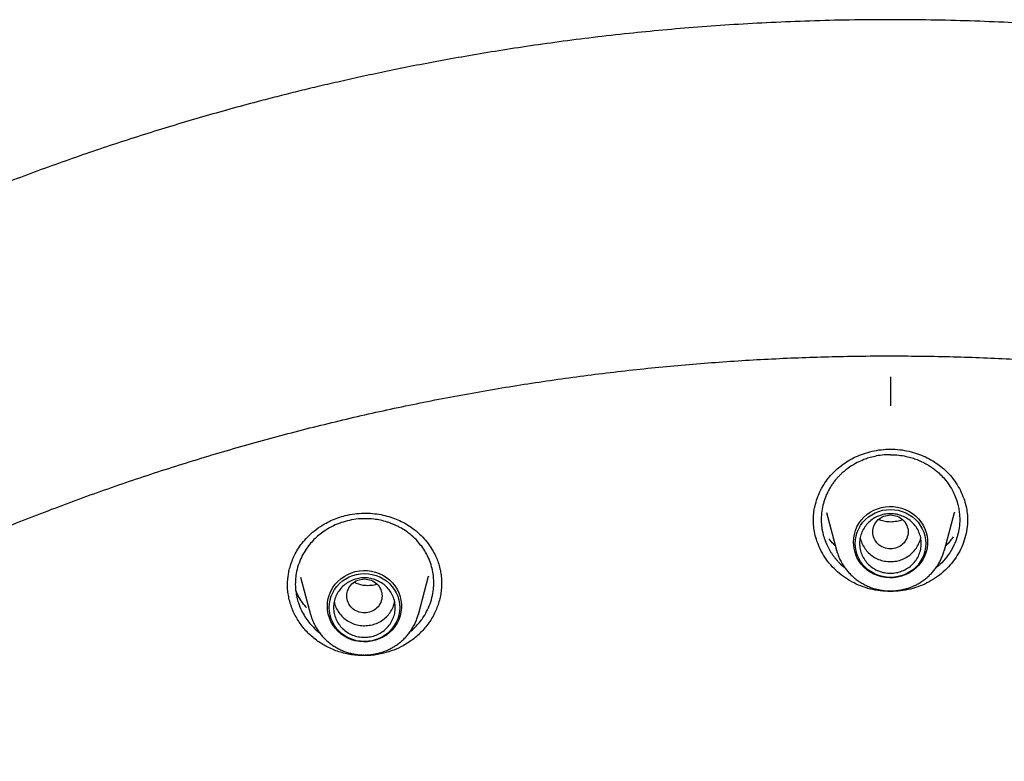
# Model space of a CAD drawing. Header units: millimetres. Extents: x 8 to 866, y 12 to 2084.
# Tile 85 of 100: x 402 to 424, y 1952 to 1969. Entities that reach past the tile are written whole.
import ezdxf

# ---------------------------------------------------------------- set-up
doc = ezdxf.new("R2010")
doc.units = ezdxf.units.MM

msp = doc.modelspace()

# ---------------------------------------------------------------- linework, layer by layer
at = {"color": 7, "linetype": 'Continuous', "lineweight": 30}
for p, q in [((420.115, 1957.851), (420.346, 1956.996)), ((422.792, 1956.996), (423.023, 1957.85)), ((420.349, 1956.986), (420.346, 1956.996)), ((422.796, 1957.01), (422.792, 1956.996)), ((410.855, 1955.543), (411.089, 1956.41)), ((411.086, 1956.41), (411.084, 1956.402)), ((407.888, 1956.191), (407.888, 1956.201)), ((408.181, 1956.384), (408.409, 1955.543)), ((411.38, 1956.285), (411.382, 1956.239)), ((408.412, 1955.532), (408.409, 1955.543)), ((410.858, 1955.557), (410.855, 1955.543))]:
    msp.add_line(p, q, dxfattribs=at)
at = {"color": 7, "linetype": 'Continuous', "lineweight": 30, "flags": 128}
for points in [[(420.728, 1957.181), (420.734, 1957.27), (420.749, 1957.358), (420.774, 1957.444), (420.809, 1957.526), (420.853, 1957.605), (420.906, 1957.678), (420.966, 1957.745), (421.035, 1957.806), (421.109, 1957.859), (421.189, 1957.903), (421.274, 1957.939), (421.362, 1957.966), (421.453, 1957.983), (421.546, 1957.99), (421.638, 1957.988), (421.73, 1957.976), (421.82, 1957.954), (421.906, 1957.922), (421.989, 1957.882), (422.066, 1957.833), (422.138, 1957.777), (422.202, 1957.713), (422.259, 1957.642), (422.308, 1957.566), (422.347, 1957.485), (422.377, 1957.401), (422.398, 1957.314), (422.408, 1957.225), (422.408, 1957.136), (422.398, 1957.047), (422.377, 1956.96), (422.347, 1956.876), (422.308, 1956.795), (422.259, 1956.719), (422.202, 1956.649), (422.138, 1956.585), (422.066, 1956.528), (421.989, 1956.479), (421.906, 1956.439), (421.82, 1956.408), (421.73, 1956.386), (421.638, 1956.374), (421.546, 1956.371), (421.453, 1956.379), (421.362, 1956.396), (421.274, 1956.422), (421.189, 1956.458), (421.109, 1956.503), (421.035, 1956.556), (420.966, 1956.616), (420.906, 1956.683), (420.853, 1956.757), (420.809, 1956.835), (420.774, 1956.918), (420.749, 1957.004), (420.734, 1957.092), (420.728, 1957.181)], [(421.569, 1956.38), (421.479, 1956.385), (421.391, 1956.4), (421.305, 1956.423), (421.222, 1956.457), (421.143, 1956.498), (421.07, 1956.548), (421.003, 1956.606), (420.943, 1956.67), (420.891, 1956.741), (420.848, 1956.817), (420.814, 1956.897), (420.789, 1956.98), (420.774, 1957.065), (420.769, 1957.151), (420.774, 1957.237), (420.789, 1957.323), (420.814, 1957.406), (420.848, 1957.486), (420.891, 1957.561), (420.943, 1957.632), (421.003, 1957.696), (421.07, 1957.754), (421.143, 1957.804), (421.222, 1957.846), (421.305, 1957.879), (421.391, 1957.903), (421.479, 1957.917), (421.569, 1957.922), (421.658, 1957.917), (421.747, 1957.903), (421.833, 1957.879), (421.916, 1957.846), (421.994, 1957.804), (422.068, 1957.754), (422.134, 1957.696), (422.194, 1957.632), (422.246, 1957.561), (422.29, 1957.486), (422.324, 1957.406), (422.349, 1957.323), (422.364, 1957.237), (422.369, 1957.151), (422.364, 1957.065), (422.349, 1956.98), (422.324, 1956.897), (422.29, 1956.817), (422.246, 1956.741), (422.194, 1956.67), (422.134, 1956.606), (422.068, 1956.548), (421.994, 1956.498), (421.916, 1956.457), (421.833, 1956.423), (421.747, 1956.4), (421.658, 1956.385), (421.569, 1956.38)], [(408.791, 1955.728), (408.796, 1955.817), (408.812, 1955.905), (408.837, 1955.991), (408.872, 1956.073), (408.916, 1956.152), (408.969, 1956.225), (409.029, 1956.292), (409.097, 1956.353), (409.172, 1956.406), (409.252, 1956.45), (409.337, 1956.486), (409.425, 1956.513), (409.516, 1956.53), (409.609, 1956.537), (409.701, 1956.535), (409.793, 1956.522), (409.883, 1956.5), (409.969, 1956.469), (410.052, 1956.429), (410.129, 1956.38), (410.201, 1956.323), (410.265, 1956.259), (410.322, 1956.189), (410.371, 1956.113), (410.41, 1956.032), (410.44, 1955.948), (410.461, 1955.861), (410.471, 1955.772), (410.471, 1955.683), (410.461, 1955.594), (410.44, 1955.507), (410.41, 1955.423), (410.371, 1955.342), (410.322, 1955.266), (410.265, 1955.196), (410.201, 1955.132), (410.129, 1955.075), (410.052, 1955.026), (409.969, 1954.986), (409.883, 1954.955), (409.793, 1954.933), (409.701, 1954.921), (409.609, 1954.918), (409.516, 1954.925), (409.425, 1954.943), (409.337, 1954.969), (409.252, 1955.005), (409.172, 1955.05), (409.097, 1955.102), (409.029, 1955.163), (408.969, 1955.23), (408.916, 1955.304), (408.872, 1955.382), (408.837, 1955.465), (408.812, 1955.55), (408.796, 1955.639), (408.791, 1955.728)], [(409.632, 1954.927), (409.542, 1954.932), (409.454, 1954.946), (409.367, 1954.97), (409.285, 1955.003), (409.206, 1955.045), (409.133, 1955.095), (409.066, 1955.153), (409.006, 1955.217), (408.954, 1955.288), (408.911, 1955.363), (408.877, 1955.443), (408.852, 1955.526), (408.837, 1955.612), (408.832, 1955.698), (408.837, 1955.784), (408.852, 1955.87), (408.877, 1955.953), (408.911, 1956.032), (408.954, 1956.108), (409.006, 1956.179), (409.066, 1956.243), (409.133, 1956.301), (409.206, 1956.351), (409.285, 1956.393), (409.367, 1956.426), (409.454, 1956.45), (409.542, 1956.464), (409.632, 1956.469), (409.721, 1956.464), (409.81, 1956.45), (409.896, 1956.426), (409.979, 1956.393), (410.057, 1956.351), (410.13, 1956.301), (410.197, 1956.243), (410.257, 1956.179), (410.309, 1956.108), (410.352, 1956.032), (410.387, 1955.953), (410.412, 1955.87), (410.427, 1955.784), (410.432, 1955.698), (410.427, 1955.612), (410.412, 1955.526), (410.387, 1955.443), (410.352, 1955.363), (410.309, 1955.288), (410.257, 1955.217), (410.197, 1955.153), (410.13, 1955.095), (410.057, 1955.045), (409.979, 1955.003), (409.896, 1954.97), (409.81, 1954.946), (409.721, 1954.932), (409.632, 1954.927)]]:
    msp.add_lwpolyline(points, dxfattribs=at)
at = {"color": 7, "linetype": 'Continuous', "lineweight": 30}
for points, knots in [([(421.569, 1969.029), (421.259, 1969.028), (420.649, 1969.025), (419.746, 1969.002), (418.871, 1968.967), (418.023, 1968.92), (417.203, 1968.862), (416.41, 1968.795), (415.62, 1968.717), (414.835, 1968.628), (414.058, 1968.529), (413.315, 1968.424), (412.605, 1968.314), (411.928, 1968.2), (411.284, 1968.085), (410.673, 1967.968), (410.094, 1967.851), (409.549, 1967.734), (409.039, 1967.62), (408.564, 1967.51), (408.12, 1967.403), (407.694, 1967.296), (407, 1967.117), (406.031, 1966.851), (404.788, 1966.478), (403.541, 1966.072), (402.291, 1965.632), (401.04, 1965.158), (399.788, 1964.649), (398.649, 1964.152), (397.622, 1963.679), (396.706, 1963.236), (395.792, 1962.773), (394.879, 1962.289), (393.973, 1961.786), (393.102, 1961.281), (392.277, 1960.783), (391.504, 1960.298), (390.766, 1959.817), (390.062, 1959.343), (389.426, 1958.9), (388.853, 1958.489), (388.331, 1958.106), (387.81, 1957.713), (387.28, 1957.304), (386.74, 1956.876), (386.155, 1956.4), (385.527, 1955.873), (384.855, 1955.291), (384.177, 1954.684), (383.433, 1953.994), (382.63, 1953.22), (381.776, 1952.357), (380.936, 1951.469), (380.111, 1950.555), (379.305, 1949.62), (378.517, 1948.661), (377.746, 1947.676), (376.988, 1946.659), (376.329, 1945.728), (375.763, 1944.892), (375.284, 1944.16), (374.815, 1943.416), (374.363, 1942.671), (373.934, 1941.937), (373.548, 1941.251), (373.202, 1940.615), (372.891, 1940.026), (372.649, 1939.551), (372.467, 1939.187), (372.34, 1938.93), (372.217, 1938.677), (372.1, 1938.431), (371.997, 1938.213), (371.909, 1938.027), (371.838, 1937.874), (371.777, 1937.739), (371.724, 1937.624), (371.68, 1937.527), (371.64, 1937.439), (371.593, 1937.333), (371.532, 1937.196), (371.456, 1937.024), (371.371, 1936.829), (371.271, 1936.598), (371.156, 1936.328), (371.025, 1936.015), (370.885, 1935.673), (370.735, 1935.301), (370.577, 1934.899), (370.391, 1934.413), (370.182, 1933.847), (369.957, 1933.211), (369.738, 1932.567), (369.527, 1931.919), (369.324, 1931.268), (369.13, 1930.613), (368.945, 1929.955), (368.733, 1929.161), (368.501, 1928.229), (368.258, 1927.156), (368.039, 1926.078), (367.844, 1925), (367.674, 1923.933), (367.529, 1922.881), (367.409, 1921.845), (367.31, 1920.819), (367.261, 1920.137), (367.237, 1919.798)], [0, 0, 0, 0, 0.011326, 0.022328, 0.033005, 0.043359, 0.053389, 0.063094, 0.072476, 0.082421, 0.091975, 0.101136, 0.109906, 0.118283, 0.126268, 0.133861, 0.141062, 0.147871, 0.154287, 0.160208, 0.16575, 0.171024, 0.176305, 0.192006, 0.207877, 0.223917, 0.240128, 0.256509, 0.273069, 0.289822, 0.302202, 0.314686, 0.327273, 0.339963, 0.352757, 0.365482, 0.377097, 0.38833, 0.39918, 0.409649, 0.419735, 0.427848, 0.435727, 0.443746, 0.452017, 0.460538, 0.46931, 0.479971, 0.49098, 0.502318, 0.513779, 0.528734, 0.543804, 0.558988, 0.574289, 0.589712, 0.60507, 0.62066, 0.636481, 0.652534, 0.663364, 0.674298, 0.685335, 0.696364, 0.707012, 0.717246, 0.725911, 0.734256, 0.742281, 0.745953, 0.749554, 0.753084, 0.756543, 0.759789, 0.762173, 0.764291, 0.766143, 0.767729, 0.76905, 0.770153, 0.771389, 0.773421, 0.775809, 0.778477, 0.781421, 0.785286, 0.789542, 0.794189, 0.799228, 0.804659, 0.810481, 0.818855, 0.827398, 0.835955, 0.844526, 0.85311, 0.861707, 0.870318, 0.878942, 0.892768, 0.906628, 0.920523, 0.934377, 0.94805, 0.961301, 0.974375, 0.987275, 1, 1, 1, 1]), ([(475.901, 1919.798), (475.897, 1919.852), (475.889, 1919.971), (475.875, 1920.167), (475.858, 1920.397), (475.836, 1920.662), (475.811, 1920.961), (475.781, 1921.287), (475.746, 1921.639), (475.706, 1922.015), (475.661, 1922.416), (475.61, 1922.833), (475.556, 1923.255), (475.471, 1923.867), (475.348, 1924.67), (475.166, 1925.722), (474.948, 1926.834), (474.691, 1928.004), (474.428, 1929.073), (474.169, 1930.043), (473.922, 1930.908), (473.664, 1931.755), (473.397, 1932.579), (473.123, 1933.378), (472.88, 1934.053), (472.671, 1934.611), (472.499, 1935.056), (472.326, 1935.493), (472.152, 1935.921), (472.001, 1936.282), (471.878, 1936.571), (471.788, 1936.781), (471.709, 1936.962), (471.642, 1937.114), (471.587, 1937.238), (471.545, 1937.333), (471.51, 1937.41), (471.476, 1937.486), (471.434, 1937.579), (471.382, 1937.692), (471.323, 1937.821), (471.258, 1937.963), (471.177, 1938.137), (471.079, 1938.346), (470.961, 1938.593), (470.831, 1938.862), (470.688, 1939.152), (470.532, 1939.464), (470.363, 1939.797), (470.182, 1940.148), (469.872, 1940.735), (469.432, 1941.539), (468.853, 1942.542), (468.262, 1943.516), (467.66, 1944.462), (467.049, 1945.379), (466.428, 1946.269), (465.794, 1947.14), (465.141, 1948), (464.462, 1948.856), (463.761, 1949.704), (463.038, 1950.541), (462.293, 1951.369), (461.522, 1952.19), (460.826, 1952.9), (460.222, 1953.495), (459.729, 1953.968), (459.255, 1954.412), (458.802, 1954.826), (458.398, 1955.187), (458.042, 1955.499), (457.733, 1955.767), (457.437, 1956.018), (457.157, 1956.253), (456.856, 1956.502), (456.52, 1956.776), (456.134, 1957.085), (455.717, 1957.413), (455.269, 1957.758), (454.788, 1958.119), (454.275, 1958.497), (453.752, 1958.871), (453.223, 1959.24), (452.696, 1959.599), (452.159, 1959.956), (451.619, 1960.305), (451.08, 1960.645), (450.543, 1960.975), (450.007, 1961.296), (449.372, 1961.666), (448.638, 1962.08), (447.806, 1962.531), (446.98, 1962.96), (446.118, 1963.39), (445.221, 1963.817), (444.292, 1964.238), (443.376, 1964.635), (442.473, 1965.006), (441.556, 1965.365), (440.626, 1965.71), (439.869, 1965.975), (439.309, 1966.163), (438.932, 1966.287), (438.532, 1966.416), (438.087, 1966.555), (437.595, 1966.704), (437.053, 1966.862), (436.472, 1967.025), (435.852, 1967.191), (435.192, 1967.36), (434.507, 1967.526), (433.798, 1967.689), (433.067, 1967.846), (432.299, 1968.001), (431.495, 1968.151), (430.656, 1968.295), (429.779, 1968.431), (428.867, 1968.558), (427.918, 1968.674), (426.934, 1968.777), (425.989, 1968.858), (425.09, 1968.921), (424.24, 1968.968), (423.369, 1969.003), (422.476, 1969.025), (421.874, 1969.028), (421.569, 1969.029)], [0, 0, 0, 0, 0.0019747, 0.0043874, 0.0072424, 0.010542, 0.014288, 0.0184814, 0.0228358, 0.0275875, 0.0327368, 0.038106, 0.0434765, 0.0488477, 0.0615114, 0.0741791, 0.0892647, 0.1043561, 0.1194532, 0.1308944, 0.142288, 0.1534389, 0.1643276, 0.1749541, 0.1853185, 0.1914114, 0.1974098, 0.2033139, 0.2091236, 0.2148156, 0.2180755, 0.2209447, 0.2234234, 0.2255113, 0.2272087, 0.2285154, 0.2294396, 0.230382, 0.2316773, 0.23328, 0.2350636, 0.2370206, 0.239151, 0.2422758, 0.2457116, 0.2494584, 0.2535162, 0.2578849, 0.2625647, 0.2675554, 0.2727615, 0.2875022, 0.3019997, 0.316254, 0.3302652, 0.3440331, 0.3575579, 0.3708979, 0.3843544, 0.3979702, 0.4117451, 0.4254292, 0.4392669, 0.453258, 0.4674008, 0.4763165, 0.4847972, 0.492843, 0.5004539, 0.5076299, 0.5129632, 0.518028, 0.5228244, 0.5273524, 0.5316333, 0.5373074, 0.5434195, 0.5499694, 0.5569571, 0.5643827, 0.5722461, 0.5805473, 0.58817, 0.5961162, 0.6041064, 0.6120214, 0.6198612, 0.6276259, 0.6353153, 0.6429292, 0.6547417, 0.6663683, 0.6778091, 0.6890642, 0.7018508, 0.714365, 0.7266041, 0.7385682, 0.7502574, 0.7627979, 0.7750057, 0.7797107, 0.7844623, 0.7895914, 0.7951252, 0.8015556, 0.8084578, 0.815832, 0.823678, 0.8319958, 0.8407855, 0.849505, 0.8586441, 0.8682025, 0.8781804, 0.8885778, 0.8993945, 0.9106307, 0.9222862, 0.9343611, 0.9468553, 0.9569664, 0.9673364, 0.9779653, 0.9888532, 1, 1, 1, 1]), ([(370.402, 1920.189), (370.414, 1920.251), (370.465, 1920.53), (370.564, 1921.025), (370.701, 1921.672), (370.847, 1922.318), (371.002, 1922.962), (371.166, 1923.603), (371.339, 1924.243), (371.52, 1924.88), (371.71, 1925.515), (371.909, 1926.147), (372.116, 1926.777), (372.332, 1927.404), (372.557, 1928.028), (372.79, 1928.65), (373.031, 1929.268), (373.281, 1929.883), (373.54, 1930.495), (373.806, 1931.104), (374.081, 1931.709), (374.365, 1932.311), (374.656, 1932.909), (374.956, 1933.503), (375.264, 1934.094), (375.58, 1934.68), (375.903, 1935.263), (376.235, 1935.841), (376.575, 1936.415), (376.923, 1936.984), (377.278, 1937.549), (377.641, 1938.11), (378.011, 1938.666), (378.39, 1939.217), (378.775, 1939.763), (379.169, 1940.305), (379.569, 1940.841), (379.977, 1941.372), (380.392, 1941.898), (380.814, 1942.419), (381.244, 1942.934), (381.68, 1943.444), (382.123, 1943.948), (382.574, 1944.446), (383.031, 1944.939), (383.494, 1945.426), (383.964, 1945.906), (384.441, 1946.381), (384.925, 1946.85), (385.414, 1947.313), (385.91, 1947.769), (386.412, 1948.219), (386.921, 1948.662), (387.435, 1949.099), (387.955, 1949.53), (388.481, 1949.954), (389.013, 1950.371), (389.551, 1950.781), (390.094, 1951.185), (390.642, 1951.581), (391.196, 1951.971), (391.755, 1952.353), (392.32, 1952.728), (392.889, 1953.096), (393.464, 1953.457), (394.043, 1953.811), (394.627, 1954.157), (395.216, 1954.495), (395.809, 1954.826), (396.407, 1955.15), (397.01, 1955.466), (397.616, 1955.774), (398.227, 1956.075), (398.842, 1956.367), (399.46, 1956.652), (400.083, 1956.929), (400.709, 1957.198), (401.339, 1957.459), (401.973, 1957.712), (402.61, 1957.957), (403.25, 1958.194), (403.893, 1958.423), (404.54, 1958.644), (405.189, 1958.856), (405.841, 1959.06), (406.496, 1959.256), (407.154, 1959.443), (407.814, 1959.622), (408.476, 1959.792), (409.141, 1959.955), (409.808, 1960.108), (410.477, 1960.253), (411.148, 1960.39), (411.821, 1960.518), (412.495, 1960.638), (413.171, 1960.749), (413.849, 1960.851), (414.528, 1960.945), (415.208, 1961.03), (415.889, 1961.107), (416.571, 1961.175), (417.254, 1961.234), (417.938, 1961.284), (418.622, 1961.326), (419.307, 1961.359), (419.992, 1961.384), (420.678, 1961.399), (421.363, 1961.406), (422.049, 1961.404), (422.735, 1961.394), (423.42, 1961.375), (424.105, 1961.347), (424.79, 1961.31), (425.474, 1961.265), (426.158, 1961.211), (426.84, 1961.148), (427.522, 1961.077), (428.203, 1960.997), (428.882, 1960.909), (429.561, 1960.811), (430.238, 1960.705), (430.913, 1960.591), (431.587, 1960.468), (432.259, 1960.336), (432.929, 1960.196), (433.597, 1960.048), (434.263, 1959.891), (434.927, 1959.725), (435.589, 1959.551), (436.248, 1959.369), (436.904, 1959.178), (437.558, 1958.979), (438.209, 1958.772), (438.857, 1958.556), (439.503, 1958.332), (440.145, 1958.1), (440.784, 1957.86), (441.419, 1957.612), (442.051, 1957.356), (442.68, 1957.091), (443.305, 1956.819), (443.926, 1956.539), (444.543, 1956.251), (445.156, 1955.955), (445.765, 1955.652), (446.37, 1955.34), (446.97, 1955.021), (447.566, 1954.695), (448.158, 1954.361), (448.745, 1954.019), (449.327, 1953.67), (449.905, 1953.313), (450.477, 1952.95), (451.045, 1952.579), (451.607, 1952.201), (452.164, 1951.815), (452.716, 1951.423), (453.262, 1951.024), (453.803, 1950.618), (454.338, 1950.205), (454.868, 1949.785), (455.392, 1949.358), (455.909, 1948.925), (456.421, 1948.485), (456.927, 1948.039), (457.427, 1947.587), (457.92, 1947.128), (458.407, 1946.663), (458.888, 1946.192), (459.362, 1945.715), (459.83, 1945.231), (460.291, 1944.742), (460.745, 1944.247), (461.193, 1943.746), (461.633, 1943.24), (462.067, 1942.728), (462.493, 1942.211), (462.913, 1941.688), (463.325, 1941.16), (463.73, 1940.627), (464.127, 1940.089), (464.517, 1939.545), (464.9, 1938.997), (465.275, 1938.444), (465.643, 1937.886), (466.003, 1937.324), (466.355, 1936.757), (466.699, 1936.186), (467.036, 1935.61), (467.365, 1935.03), (467.685, 1934.446), (467.998, 1933.858), (468.303, 1933.266), (468.599, 1932.67), (468.887, 1932.071), (469.167, 1931.467), (469.439, 1930.861), (469.702, 1930.251), (469.957, 1929.637), (470.204, 1929.021), (470.442, 1928.401), (470.672, 1927.779), (470.893, 1927.153), (471.105, 1926.525), (471.309, 1925.894), (471.505, 1925.261), (471.691, 1924.625), (471.869, 1923.987), (472.038, 1923.347), (472.198, 1922.704), (472.35, 1922.06), (472.493, 1921.414), (472.626, 1920.766), (472.717, 1920.299), (472.762, 1920.049), (472.768, 1920.015)], [0, 0, 0, 0, 0.001359, 0.006089, 0.01082, 0.01555, 0.02028, 0.02501, 0.029741, 0.034471, 0.039201, 0.043931, 0.048662, 0.053392, 0.058122, 0.062852, 0.067582, 0.072312, 0.077042, 0.081772, 0.086502, 0.091232, 0.095963, 0.100693, 0.105423, 0.110152, 0.114882, 0.119612, 0.124342, 0.129072, 0.133802, 0.138532, 0.143262, 0.147992, 0.152721, 0.157451, 0.162181, 0.166911, 0.17164, 0.17637, 0.1811, 0.185829, 0.190559, 0.195289, 0.200018, 0.204748, 0.209477, 0.214207, 0.218936, 0.223666, 0.228395, 0.233125, 0.237854, 0.242584, 0.247313, 0.252043, 0.256772, 0.261501, 0.266231, 0.27096, 0.275689, 0.280418, 0.285148, 0.289877, 0.294606, 0.299335, 0.304065, 0.308794, 0.313523, 0.318252, 0.322981, 0.32771, 0.332439, 0.337169, 0.341898, 0.346627, 0.351356, 0.356085, 0.360814, 0.365543, 0.370272, 0.375001, 0.37973, 0.384459, 0.389188, 0.393917, 0.398646, 0.403375, 0.408103, 0.412832, 0.417561, 0.42229, 0.427019, 0.431748, 0.436477, 0.441206, 0.445935, 0.450663, 0.455392, 0.460121, 0.46485, 0.469579, 0.474308, 0.479037, 0.483765, 0.488494, 0.493223, 0.497952, 0.502681, 0.50741, 0.512138, 0.516867, 0.521596, 0.526325, 0.531054, 0.535783, 0.540512, 0.54524, 0.549969, 0.554698, 0.559427, 0.564156, 0.568885, 0.573614, 0.578342, 0.583071, 0.5878, 0.592529, 0.597258, 0.601987, 0.606716, 0.611445, 0.616174, 0.620903, 0.625632, 0.63036, 0.635089, 0.639818, 0.644547, 0.649276, 0.654005, 0.658734, 0.663464, 0.668193, 0.672922, 0.677651, 0.68238, 0.687109, 0.691838, 0.696567, 0.701296, 0.706025, 0.710755, 0.715484, 0.720213, 0.724942, 0.729671, 0.734401, 0.73913, 0.743859, 0.748589, 0.753318, 0.758047, 0.762777, 0.767506, 0.772235, 0.776965, 0.781694, 0.786424, 0.791153, 0.795883, 0.800612, 0.805342, 0.810071, 0.814801, 0.819531, 0.82426, 0.82899, 0.833719, 0.838449, 0.843179, 0.847909, 0.852638, 0.857368, 0.862098, 0.866828, 0.871557, 0.876287, 0.881017, 0.885747, 0.890477, 0.895207, 0.899937, 0.904667, 0.909397, 0.914127, 0.918857, 0.923587, 0.928317, 0.933047, 0.937777, 0.942507, 0.947237, 0.951967, 0.956697, 0.961428, 0.966158, 0.970888, 0.975618, 0.980348, 0.985079, 0.989809, 0.994539, 0.999269, 1, 1, 1, 1]), ([(421.569, 1960.931), (421.569, 1960.924), (421.569, 1960.907), (421.569, 1960.868), (421.569, 1960.813), (421.569, 1960.737), (421.569, 1960.639), (421.569, 1960.523), (421.569, 1960.397), (421.569, 1960.317), (421.569, 1960.276)], [0, 0, 0, 0, 0.073776, 0.163241, 0.269342, 0.392231, 0.530693, 0.681665, 0.84018, 1, 1, 1, 1]), ([(419.819, 1957.673), (419.82, 1957.726), (419.824, 1957.836), (419.854, 1958.005), (419.904, 1958.178), (419.979, 1958.354), (420.08, 1958.528), (420.197, 1958.682), (420.325, 1958.815), (420.458, 1958.926), (420.609, 1959.027), (420.775, 1959.116), (420.957, 1959.19), (421.151, 1959.246), (421.357, 1959.283), (421.498, 1959.288), (421.569, 1959.291)], [0, 0, 0, 0, 0.064286, 0.132066, 0.203352, 0.278086, 0.356154, 0.437433, 0.50049, 0.565564, 0.632879, 0.702395, 0.774006, 0.847563, 0.922921, 1, 1, 1, 1]), ([(421.569, 1959.165), (421.505, 1959.163), (421.386, 1959.16), (421.222, 1959.131), (421.084, 1959.095), (420.95, 1959.048), (420.804, 1958.983), (420.637, 1958.885), (420.509, 1958.785), (420.42, 1958.7), (420.367, 1958.645), (420.314, 1958.583), (420.261, 1958.514), (420.21, 1958.438), (420.153, 1958.339), (420.094, 1958.213), (420.041, 1958.056), (420.006, 1957.883), (419.996, 1957.745), (419.998, 1957.649), (420.001, 1957.6), (420.005, 1957.553), (420.011, 1957.507), (420.018, 1957.464), (420.026, 1957.422), (420.035, 1957.381), (420.053, 1957.309), (420.084, 1957.214), (420.128, 1957.113), (420.167, 1957.037), (420.201, 1956.978), (420.237, 1956.921), (420.276, 1956.866), (420.317, 1956.813), (420.36, 1956.762), (420.43, 1956.687), (420.492, 1956.635), (420.537, 1956.598)], [0, 0, 0, 0, 0.049835, 0.093421, 0.130756, 0.161841, 0.205883, 0.257679, 0.317254, 0.336682, 0.35758, 0.37995, 0.403794, 0.429115, 0.455914, 0.498881, 0.545186, 0.59484, 0.647853, 0.662103, 0.675912, 0.689279, 0.702203, 0.714684, 0.726722, 0.738316, 0.749467, 0.789609, 0.822634, 0.841663, 0.860534, 0.879248, 0.897804, 0.916201, 0.934441, 0.952522, 1, 1, 1, 1]), ([(421.569, 1959.291), (421.64, 1959.288), (421.781, 1959.283), (421.986, 1959.246), (422.181, 1959.19), (422.362, 1959.116), (422.529, 1959.027), (422.679, 1958.926), (422.813, 1958.815), (422.941, 1958.682), (423.058, 1958.528), (423.158, 1958.354), (423.233, 1958.178), (423.284, 1958.005), (423.314, 1957.836), (423.317, 1957.726), (423.319, 1957.673)], [0, 0, 0, 0, 0.077079, 0.152437, 0.225994, 0.297605, 0.367121, 0.434436, 0.49951, 0.562567, 0.643846, 0.721914, 0.796648, 0.867934, 0.935714, 1, 1, 1, 1]), ([(421.569, 1959.165), (421.632, 1959.163), (421.751, 1959.16), (421.916, 1959.131), (422.053, 1959.095), (422.156, 1959.059), (422.236, 1959.026), (422.302, 1958.996), (422.371, 1958.96), (422.443, 1958.918), (422.517, 1958.869), (422.591, 1958.813), (422.678, 1958.74), (422.776, 1958.642), (422.882, 1958.511), (422.972, 1958.366), (423.044, 1958.213), (423.084, 1958.094), (423.106, 1958.003), (423.118, 1957.945), (423.128, 1957.886), (423.135, 1957.825), (423.139, 1957.762), (423.142, 1957.656), (423.131, 1957.515), (423.097, 1957.345), (423.056, 1957.222), (423.025, 1957.148), (423.011, 1957.119), (423.006, 1957.107), (423.003, 1957.102), (423.002, 1957.1), (423.002, 1957.099), (423.002, 1957.098), (423.002, 1957.098), (423.002, 1957.098), (422.967, 1957.027), (422.887, 1956.892), (422.751, 1956.724), (422.645, 1956.635), (422.6, 1956.598)], [0, 0, 0, 0, 0.049829, 0.093414, 0.130753, 0.161846, 0.179774, 0.199128, 0.219909, 0.242119, 0.265762, 0.290839, 0.317353, 0.357665, 0.403861, 0.455956, 0.498925, 0.545233, 0.561421, 0.577982, 0.594917, 0.612225, 0.629908, 0.647965, 0.702274, 0.749512, 0.793994, 0.810746, 0.817569, 0.820465, 0.821719, 0.822266, 0.822507, 0.822612, 0.822659, 0.822679, 0.822695, 0.888543, 0.952462, 1, 1, 1, 1]), ([(407.886, 1956.188), (407.886, 1956.197), (407.886, 1956.218), (407.887, 1956.263), (407.891, 1956.329), (407.901, 1956.417), (407.919, 1956.525), (407.952, 1956.651), (407.999, 1956.785), (408.062, 1956.922), (408.142, 1957.059), (408.247, 1957.199), (408.379, 1957.34), (408.539, 1957.476), (408.707, 1957.587), (408.872, 1957.672), (409.029, 1957.738), (409.141, 1957.769), (409.197, 1957.785)], [0, 0, 0, 0, 0.013056, 0.032669, 0.064899, 0.106633, 0.157858, 0.21852, 0.288518, 0.353893, 0.425613, 0.504103, 0.589618, 0.682133, 0.781496, 0.851456, 0.924296, 1, 1, 1, 1]), ([(409.197, 1957.785), (409.268, 1957.8), (409.407, 1957.829), (409.615, 1957.842), (409.816, 1957.835), (410.006, 1957.808), (410.184, 1957.765), (410.35, 1957.707), (410.502, 1957.638), (410.639, 1957.558), (410.78, 1957.458), (410.919, 1957.336), (411.047, 1957.192), (411.149, 1957.049), (411.227, 1956.912), (411.286, 1956.781), (411.332, 1956.646), (411.363, 1956.508), (411.38, 1956.372), (411.382, 1956.289), (411.383, 1956.25)], [0, 0, 0, 0, 0.067598, 0.132558, 0.195038, 0.255117, 0.312839, 0.368241, 0.421369, 0.472237, 0.520802, 0.589351, 0.652753, 0.710945, 0.763886, 0.811725, 0.855872, 0.909594, 0.957618, 1, 1, 1, 1]), ([(421.569, 1957.799), (421.517, 1957.793), (421.412, 1957.781), (421.278, 1957.693), (421.19, 1957.565), (421.158, 1957.414), (421.19, 1957.263), (421.278, 1957.134), (421.412, 1957.049), (421.569, 1957.018), (421.726, 1957.049), (421.859, 1957.134), (421.947, 1957.263), (421.98, 1957.414), (421.947, 1957.565), (421.859, 1957.693), (421.726, 1957.781), (421.621, 1957.793), (421.569, 1957.799)], [0, 0, 0, 0, 0.0625, 0.125, 0.1875, 0.25, 0.3125, 0.375, 0.4375, 0.5, 0.5625, 0.625, 0.6875, 0.75, 0.8125, 0.875, 0.9375, 1, 1, 1, 1]), ([(423.025, 1957.858), (423.025, 1957.857), (423.024, 1957.855), (423.023, 1957.852), (423.023, 1957.851)], [0, 0, 0, 0, 0.279641, 1, 1, 1, 1]), ([(409.244, 1957.664), (409.183, 1957.647), (409.058, 1957.612), (408.881, 1957.532), (408.726, 1957.44), (408.595, 1957.341), (408.484, 1957.24), (408.388, 1957.133), (408.298, 1957.012), (408.215, 1956.873), (408.141, 1956.703), (408.091, 1956.527), (408.065, 1956.35), (408.061, 1956.2), (408.073, 1956.058), (408.095, 1955.931), (408.136, 1955.786), (408.196, 1955.637), (408.277, 1955.493), (408.362, 1955.373), (408.449, 1955.273), (408.532, 1955.192), (408.589, 1955.143), (408.616, 1955.122), (408.618, 1955.121)], [0, 0, 0, 0, 0.055776, 0.11254, 0.170312, 0.214326, 0.258926, 0.304118, 0.344024, 0.395679, 0.452701, 0.515107, 0.565478, 0.618901, 0.656229, 0.698473, 0.739727, 0.796664, 0.847682, 0.892764, 0.931893, 0.968633, 0.997875, 1, 1, 1, 1]), ([(410.668, 1955.151), (410.676, 1955.157), (410.726, 1955.195), (410.805, 1955.274), (410.899, 1955.381), (410.987, 1955.504), (411.069, 1955.65), (411.142, 1955.828), (411.183, 1955.992), (411.202, 1956.132), (411.207, 1956.232), (411.205, 1956.343), (411.192, 1956.471), (411.159, 1956.629), (411.102, 1956.794), (411.025, 1956.949), (410.935, 1957.085), (410.829, 1957.214), (410.707, 1957.332), (410.572, 1957.435), (410.458, 1957.504), (410.366, 1957.551), (410.294, 1957.584), (410.221, 1957.613), (410.121, 1957.647), (409.996, 1957.68), (409.826, 1957.708), (409.639, 1957.717), (409.438, 1957.706), (409.308, 1957.678), (409.244, 1957.664)], [0, 0, 0, 0, 0.007856, 0.045513, 0.081629, 0.113098, 0.158127, 0.206666, 0.258707, 0.286054, 0.314274, 0.336044, 0.370742, 0.413134, 0.459601, 0.503258, 0.544115, 0.582179, 0.628587, 0.67006, 0.706615, 0.725897, 0.74505, 0.764075, 0.782973, 0.820377, 0.857281, 0.905707, 0.953274, 1, 1, 1, 1]), ([(421.569, 1956.062), (421.492, 1956.064), (421.338, 1956.07), (421.112, 1956.114), (420.894, 1956.183), (420.689, 1956.279), (420.498, 1956.398), (420.324, 1956.541), (420.173, 1956.704), (420.047, 1956.883), (419.952, 1957.065), (419.884, 1957.245), (419.843, 1957.413), (419.827, 1957.531), (419.822, 1957.597), (419.821, 1957.618), (419.82, 1957.638), (419.819, 1957.659), (419.819, 1957.679), (419.819, 1957.693), (419.819, 1957.699)], [0, 0, 0, 0, 0.084077, 0.167486, 0.250569, 0.333615, 0.416897, 0.500724, 0.584597, 0.667989, 0.751119, 0.820871, 0.890616, 0.952062, 0.96012, 0.968181, 0.976245, 0.984312, 0.992382, 1, 1, 1, 1]), ([(421.84, 1957.694), (421.832, 1957.689), (421.784, 1957.66), (421.679, 1957.645), (421.501, 1957.628), (421.375, 1957.669), (421.294, 1957.695)], [0, 0, 0, 0, 0.05108, 0.303413, 0.552071, 1, 1, 1, 1]), ([(423.319, 1957.699), (423.319, 1957.699), (423.32, 1957.628), (423.308, 1957.485), (423.264, 1957.276), (423.191, 1957.074), (423.09, 1956.882), (422.964, 1956.703), (422.812, 1956.54), (422.639, 1956.398), (422.448, 1956.278), (422.243, 1956.183), (422.026, 1956.114), (421.8, 1956.07), (421.646, 1956.064), (421.569, 1956.062)], [0, 0, 0, 0, 0.000354, 0.083497, 0.166466, 0.249424, 0.332495, 0.415828, 0.499644, 0.583407, 0.666627, 0.749612, 0.832635, 0.915984, 1, 1, 1, 1]), ([(422.992, 1957.301), (422.97, 1957.271), (422.918, 1957.2), (422.859, 1957.131), (422.82, 1957.095), (422.818, 1957.094)], [0, 0, 0, 0, 0.423692, 0.978469, 1, 1, 1, 1]), ([(420.319, 1957.096), (420.303, 1957.11), (420.252, 1957.158), (420.209, 1957.214), (420.18, 1957.253)], [0, 0, 0, 0, 0.3002212, 1, 1, 1, 1]), ([(420.882, 1957.283), (420.882, 1957.282), (420.887, 1957.239), (420.92, 1957.154), (420.982, 1957.037), (421.071, 1956.934), (421.177, 1956.849), (421.299, 1956.787), (421.431, 1956.747), (421.523, 1956.742), (421.569, 1956.739)], [0, 0, 0, 0, 0.000201, 0.14303, 0.285858, 0.428687, 0.571515, 0.714343, 0.857172, 1, 1, 1, 1]), ([(421.569, 1956.739), (421.615, 1956.742), (421.706, 1956.747), (421.838, 1956.787), (421.96, 1956.849), (422.067, 1956.934), (422.155, 1957.037), (422.218, 1957.154), (422.251, 1957.239), (422.255, 1957.282), (422.255, 1957.283)], [0, 0, 0, 0, 0.1428284, 0.2856567, 0.4284851, 0.5713135, 0.7141418, 0.8569702, 0.9997986, 1, 1, 1, 1]), ([(420.35, 1956.985), (420.356, 1956.962), (420.373, 1956.904), (420.41, 1956.813), (420.459, 1956.715), (420.515, 1956.625), (420.577, 1956.542), (420.643, 1956.467), (420.715, 1956.398), (420.792, 1956.334), (420.874, 1956.277), (420.96, 1956.227), (421.049, 1956.183), (421.14, 1956.147), (421.23, 1956.119), (421.314, 1956.1), (421.389, 1956.087), (421.458, 1956.08), (421.517, 1956.076), (421.556, 1956.076), (421.569, 1956.075)], [0, 0, 0, 0, 0.045288, 0.111994, 0.179391, 0.247564, 0.308786, 0.370009, 0.431203, 0.492337, 0.553354, 0.614166, 0.674615, 0.734388, 0.792764, 0.847596, 0.892299, 0.929877, 0.976118, 1, 1, 1, 1]), ([(421.569, 1956.075), (421.605, 1956.076), (421.656, 1956.077), (421.732, 1956.085), (421.797, 1956.095), (421.873, 1956.111), (421.952, 1956.133), (422.034, 1956.161), (422.116, 1956.196), (422.198, 1956.238), (422.277, 1956.286), (422.355, 1956.342), (422.429, 1956.403), (422.498, 1956.472), (422.563, 1956.546), (422.622, 1956.625), (422.675, 1956.71), (422.721, 1956.799), (422.76, 1956.892), (422.784, 1956.963), (422.793, 1957.003), (422.795, 1957.011)], [0, 0, 0, 0, 0.065349, 0.092102, 0.136507, 0.182725, 0.232401, 0.284349, 0.338091, 0.393246, 0.449544, 0.506787, 0.564826, 0.623551, 0.682878, 0.742744, 0.803104, 0.863925, 0.925186, 0.986877, 1, 1, 1, 1]), ([(410.07, 1954.662), (410.022, 1954.651), (409.925, 1954.629), (409.778, 1954.612), (409.632, 1954.606), (409.485, 1954.611), (409.338, 1954.627), (409.193, 1954.655), (409.053, 1954.695), (408.917, 1954.745), (408.784, 1954.806), (408.658, 1954.877), (408.54, 1954.958), (408.43, 1955.047), (408.328, 1955.145), (408.234, 1955.252), (408.151, 1955.365), (408.078, 1955.484), (408.015, 1955.61), (407.964, 1955.741), (407.925, 1955.874), (407.899, 1956.011), (407.886, 1956.13), (407.887, 1956.204), (407.887, 1956.231)], [0, 0, 0, 0, 0.0464446, 0.0932344, 0.1387058, 0.1841775, 0.2309652, 0.277753, 0.3233182, 0.3688832, 0.4157781, 0.4626726, 0.508096, 0.5535201, 0.6002383, 0.6469569, 0.6928569, 0.7387566, 0.7859721, 0.8331867, 0.8793174, 0.9254481, 0.972958, 1, 1, 1, 1]), ([(409.632, 1956.346), (409.579, 1956.34), (409.475, 1956.328), (409.341, 1956.24), (409.253, 1956.112), (409.221, 1955.961), (409.253, 1955.81), (409.341, 1955.681), (409.475, 1955.596), (409.632, 1955.565), (409.788, 1955.596), (409.922, 1955.681), (410.01, 1955.81), (410.042, 1955.961), (410.01, 1956.112), (409.922, 1956.24), (409.788, 1956.328), (409.684, 1956.34), (409.632, 1956.346)], [0, 0, 0, 0, 0.0625, 0.125, 0.1875, 0.25, 0.3125, 0.375, 0.4375, 0.5, 0.5625, 0.625, 0.6875, 0.75, 0.8125, 0.875, 0.9375, 1, 1, 1, 1]), ([(409.917, 1956.23), (409.906, 1956.225), (409.853, 1956.199), (409.744, 1956.193), (409.578, 1956.194), (409.469, 1956.24), (409.403, 1956.268)], [0, 0, 0, 0, 0.068079, 0.333642, 0.597473, 1, 1, 1, 1]), ([(411.383, 1956.263), (411.383, 1956.242), (411.384, 1956.177), (411.373, 1956.066), (411.351, 1955.93), (411.315, 1955.795), (411.267, 1955.663), (411.208, 1955.535), (411.137, 1955.411), (411.053, 1955.292), (410.959, 1955.181), (410.858, 1955.081), (410.75, 1954.989), (410.633, 1954.905), (410.484, 1954.816), (410.298, 1954.727), (410.147, 1954.684), (410.07, 1954.662)], [0, 0, 0, 0, 0.028213, 0.091121, 0.154028, 0.218684, 0.283338, 0.347475, 0.411611, 0.477752, 0.543895, 0.605976, 0.668059, 0.731874, 0.795689, 0.896891, 1, 1, 1, 1]), ([(408.318, 1955.699), (408.315, 1955.701), (408.268, 1955.749), (408.198, 1955.851), (408.118, 1955.98), (408.084, 1956.061), (408.072, 1956.09)], [0, 0, 0, 0, 0.020895, 0.409914, 0.784069, 1, 1, 1, 1]), ([(408.947, 1955.835), (408.949, 1955.821), (408.957, 1955.763), (408.998, 1955.667), (409.068, 1955.553), (409.162, 1955.455), (409.273, 1955.376), (409.398, 1955.32), (409.532, 1955.289), (409.671, 1955.282), (409.761, 1955.299), (409.806, 1955.307)], [0, 0, 0, 0, 0.03879, 0.158941, 0.279092, 0.399244, 0.519395, 0.639546, 0.759697, 0.879849, 1, 1, 1, 1]), ([(409.806, 1955.307), (409.849, 1955.321), (409.937, 1955.348), (410.055, 1955.418), (410.157, 1955.508), (410.238, 1955.615), (410.293, 1955.726), (410.31, 1955.802), (410.317, 1955.834)], [0, 0, 0, 0, 0.1737506, 0.3475013, 0.5212519, 0.6950026, 0.8687532, 1, 1, 1, 1]), ([(408.413, 1955.532), (408.419, 1955.509), (408.436, 1955.45), (408.473, 1955.36), (408.522, 1955.262), (408.578, 1955.172), (408.64, 1955.089), (408.706, 1955.014), (408.778, 1954.944), (408.855, 1954.881), (408.937, 1954.824), (409.023, 1954.773), (409.112, 1954.73), (409.203, 1954.694), (409.293, 1954.666), (409.377, 1954.647), (409.451, 1954.634), (409.521, 1954.626), (409.58, 1954.623), (409.619, 1954.622), (409.632, 1954.622)], [0, 0, 0, 0, 0.045288, 0.111994, 0.179391, 0.247564, 0.308786, 0.370009, 0.431203, 0.492337, 0.553354, 0.614166, 0.674615, 0.734388, 0.792764, 0.847596, 0.892299, 0.929877, 0.976118, 1, 1, 1, 1]), ([(409.632, 1954.622), (409.668, 1954.623), (409.719, 1954.624), (409.795, 1954.632), (409.859, 1954.642), (409.936, 1954.658), (410.015, 1954.679), (410.097, 1954.708), (410.179, 1954.743), (410.26, 1954.785), (410.34, 1954.833), (410.418, 1954.888), (410.492, 1954.95), (410.561, 1955.018), (410.626, 1955.092), (410.685, 1955.172), (410.738, 1955.257), (410.784, 1955.346), (410.823, 1955.439), (410.847, 1955.51), (410.856, 1955.55), (410.858, 1955.557)], [0, 0, 0, 0, 0.065349, 0.092102, 0.136507, 0.182725, 0.232401, 0.284349, 0.338091, 0.393246, 0.449544, 0.506787, 0.564826, 0.623551, 0.682878, 0.742744, 0.803104, 0.863925, 0.925186, 0.986877, 1, 1, 1, 1])]:
    msp.add_open_spline(points, degree=3, knots=knots, dxfattribs=at)
for points in [[(421.569, 1956.477), (421.523, 1956.479), (421.431, 1956.484), (421.299, 1956.524), (421.177, 1956.587), (421.071, 1956.671), (420.983, 1956.774), (420.918, 1956.891), (420.878, 1957.019), (420.864, 1957.151), (420.878, 1957.284), (420.918, 1957.411), (420.983, 1957.528), (421.071, 1957.631), (421.177, 1957.716), (421.299, 1957.778), (421.431, 1957.817), (421.569, 1957.83), (421.706, 1957.817), (421.838, 1957.778), (421.96, 1957.716), (422.067, 1957.631), (422.155, 1957.528), (422.22, 1957.411), (422.26, 1957.284), (422.273, 1957.151), (422.26, 1957.019), (422.22, 1956.891), (422.155, 1956.774), (422.067, 1956.671), (421.96, 1956.587), (421.838, 1956.524), (421.706, 1956.484), (421.615, 1956.479), (421.569, 1956.477)], [(409.632, 1955.023), (409.586, 1955.026), (409.494, 1955.031), (409.362, 1955.071), (409.24, 1955.133), (409.134, 1955.218), (409.046, 1955.321), (408.981, 1955.438), (408.941, 1955.566), (408.927, 1955.698), (408.941, 1955.83), (408.981, 1955.958), (409.046, 1956.075), (409.134, 1956.178), (409.24, 1956.262), (409.362, 1956.325), (409.494, 1956.364), (409.632, 1956.377), (409.769, 1956.364), (409.901, 1956.325), (410.023, 1956.262), (410.13, 1956.178), (410.217, 1956.075), (410.283, 1955.958), (410.323, 1955.83), (410.336, 1955.698), (410.323, 1955.566), (410.283, 1955.438), (410.217, 1955.321), (410.13, 1955.218), (410.023, 1955.133), (409.901, 1955.071), (409.769, 1955.031), (409.677, 1955.026), (409.632, 1955.023)]]:
    msp.add_open_spline(points, degree=3, dxfattribs=at)

doc.saveas('drawing.dxf')
